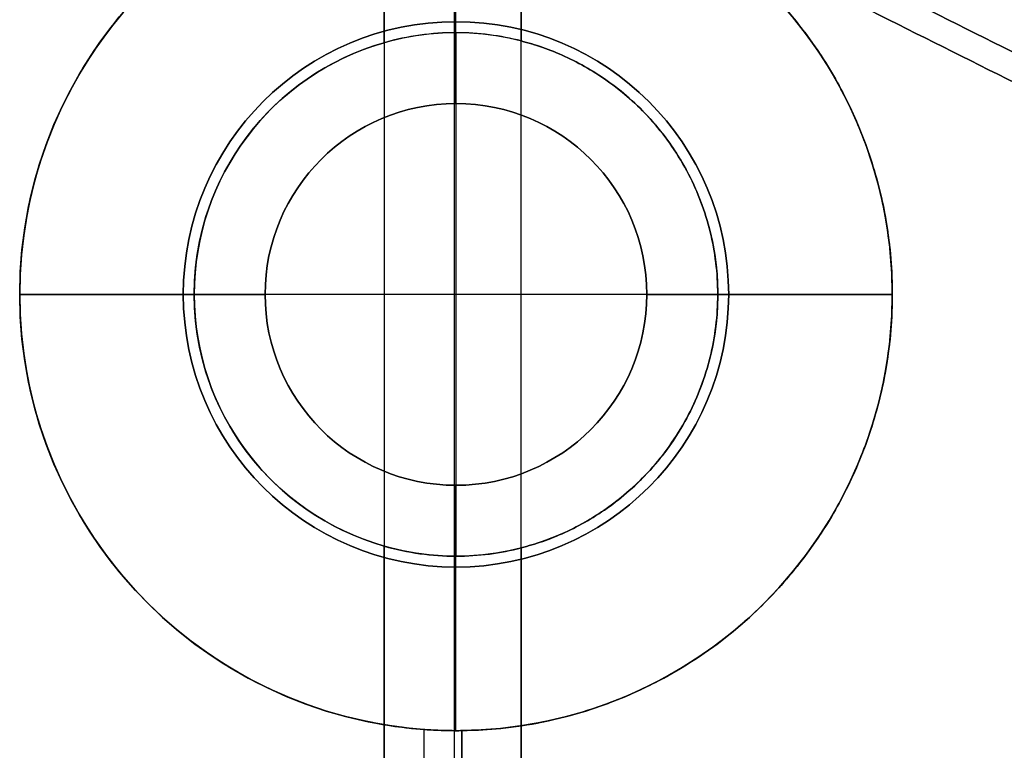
# Model space of a CAD drawing. Header units: millimetres. Extents: x -1645 to 131, y -134 to 129.
# Tile 31 of 256: x -371.16 to -362.13, y 4.53 to 11.23. Entities that reach past the tile are written whole.
import ezdxf

# ---------------------------------------------------------------- set-up
doc = ezdxf.new("R2010")
doc.units = ezdxf.units.MM
doc.layers.add('IGES level 36', color=7, linetype='Continuous', true_color=0xcbd2ee)
doc.layers.add('IGES level 37', color=7, linetype='Continuous', true_color=0xcbd2ee)

msp = doc.modelspace()

# ---------------------------------------------------------------- linework, layer by layer
at = {"layer": 'IGES level 36', "extrusion": (0, 0, -1)}
for centre, radius, start, end in [((367.1576, 8.7121, -12.033), 4, 270, 90), ((367.1576, 8.7121, -1.333), 4, 279.48141, 80.51859), ((367.1576, 8.7121, -12.033), 4, 90, 270), ((367.1576, 8.7121, -12.033), 2.5, 270, 90), ((367.1576, 8.7121, -12.033), 2.5, 270, 90), ((367.1576, 8.7121, -12.033), 2.5, 90, 270), ((367.1576, 8.7121, -12.033), 2.5, 90, 270), ((367.1576, 8.7121, -2.533), 2.4, 270, 90), ((367.1576, 8.7121, -5.033), 2.4, 270, 90), ((367.1576, 8.7121, -5.033), 2.4, 270, 90), ((367.1576, 8.7121, -5.033), 2.4, 90, 270), ((367.1576, 8.7121, -2.5548), 2.4, 90, 270), ((367.1576, 8.7121, -5.033), 2.4, 90, 270), ((367.1576, 8.7121, -0.033), 2.4, 285.93496, 74.06504), ((367.1576, 8.7121, -10.433), 1.75, 270, 90), ((367.1576, 8.7121, -10.433), 1.75, 270, 90), ((367.1576, 8.7121, -10.433), 1.75, 90, 270), ((367.1576, 8.7121, -10.433), 1.75, 90, 270)]:
    msp.add_arc(centre, radius, start, end, dxfattribs=at)
at = {"layer": 'IGES level 36'}
for centre, radius, start, end in [((-367.1576, 8.7121, 6.683), 4, 90, 270), ((-367.1576, 8.7121, 12.033), 4, 90, 270), ((-367.1576, 8.7121, 1.333), 4, 99.48141, 260.51859), ((-367.1576, 8.7121, 6.7177), 4, 270, 90), ((-367.1576, 8.7121, 12.033), 4, 270, 90), ((-367.1576, 8.7121, 10.433), 2.5, 90, 270), ((-367.1576, 8.7121, 10.433), 2.5, 90, 270), ((-367.1576, 8.7121, 11.233), 2.5, 90, 270), ((-367.1576, 8.7121, 10.433), 2.5, 270, 90), ((-367.1576, 8.7121, 11.233), 2.5, 270, 90), ((-367.1576, 8.7121, 10.433), 2.5, 270, 90), ((-367.1576, 8.7121, 0.033), 2.4, 105.93496, 254.06504), ((-367.1576, 8.7121, 5.033), 1.75, 90, 270), ((-367.1576, 8.7121, 7.733), 1.75, 90, 270), ((-367.1576, 8.7121, 5.033), 1.75, 90, 270), ((-367.1576, 8.7121, 5.033), 1.75, 270, 90), ((-367.1576, 8.7121, 7.733), 1.75, 270, 90), ((-367.1576, 8.7121, 5.033), 1.75, 270, 90)]:
    msp.add_arc(centre, radius, start, end, dxfattribs=at)
for points, degree in [([(-355.816, 10.5413, 12.033), (-366.7353, 16.0009, 12.033)], 1), ([(-355.816, 10.5413, 12.033), (-366.7353, 16.0009, 12.033)], 1), ([(-356.9078, 11.0872, 7.4486), (-366.7353, 16.0009, 7.4486)], 1), ([(-366.7223, 15.9944, 2.9188), (-355.816, 10.5413, 7.9525)], 1), ([(-366.7223, 15.9944, 2.9188), (-355.816, 10.5413, 7.9525)], 1), ([(-367.3167, 14.8382, 12.033), (-356.3974, 9.3785, 12.033)], 1), ([(-356.3974, 9.3785, 12.033), (-367.3167, 14.8382, 12.033)], 1), ([(-357.4892, 9.9244, 7.4486), (-367.3167, 14.8382, 7.4486)], 1), ([(-367.3036, 14.8316, 2.9188), (-356.3974, 9.3785, 7.9525)], 1), ([(-367.3036, 14.8316, 2.9188), (-356.3974, 9.3785, 7.9525)], 1), ([(-355.4832, 9.4111, 6.0072), (-366.418, 14.8785, 0.9603)], 1), ([(-356.2088, 8.7381, 6.8501), (-367.1436, 14.2055, 1.8033)], 1), ([(-367.173, 13.6183, 0.1028), (-367.173, 11.112, 0.1028)], 1), ([(-367.8165, 11.0199, 0.033), (-367.8165, 13.2121, 0.033)], 1), ([(-367.8165, 11.0199, 0.033), (-367.8165, 13.2121, 0.033)], 1), ([(-356.4452, 7.858, 6.4089), (-367.1041, 13.1874, 1.4894)], 1), ([(-356.4452, 7.858, 6.4089), (-367.1041, 13.1874, 1.4894)], 1), ([(-366.5594, 13.1874, 0.3091), (-366.5594, 11.0363, 0.3091)], 1), ([(-355.9005, 7.858, 5.2286), (-366.5594, 13.1874, 0.3091)], 1), ([(-366.5594, 13.1874, 0.3091), (-366.5594, 11.0363, 0.3091)], 1), ([(-355.9005, 7.858, 5.2286), (-366.5594, 13.1874, 0.3091)], 1), ([(-367.1576, 11.2121, 12.033), (-367.1576, 12.7121, 12.033)], 1), ([(-367.1576, 11.2121, 10.433), (-367.1576, 11.2121, 12.033)], 1), ([(-367.1576, 10.4621, 10.433), (-367.1576, 11.2121, 10.433)], 1), ([(-367.1576, 11.2121, 12.033), (-367.1576, 11.2121, 10.433)], 1), ([(-367.1576, 11.1121, 0.1062), (-367.3785, 11.1121, 0.0565), (-367.5987, 11.0821, 0.033), (-367.8165, 11.0199, 0.033)], 3), ([(-367.1576, 11.1121, 0.1062), (-367.3785, 11.1121, 0.0565), (-367.5987, 11.0821, 0.033), (-367.8165, 11.0199, 0.033)], 3), ([(-367.1576, 11.1121, 0.1062), (-367.1576, 11.1121, 5.033)], 1), ([(-366.5594, 11.0363, 0.3091), (-366.7491, 11.0852, 0.2215), (-366.9481, 11.1121, 0.1534), (-367.1576, 11.1121, 0.1062)], 3), ([(-366.5594, 11.0363, 0.3091), (-366.7491, 11.0852, 0.2215), (-366.9481, 11.1121, 0.1534), (-367.1576, 11.1121, 0.1062)], 3), ([(-367.1576, 11.1121, 5.033), (-367.1576, 10.4621, 5.033)], 1), ([(-367.1576, 11.1121, 5.033), (-367.1576, 11.1121, 0.1062)], 1), ([(-368.289, 10.8287, 5.033), (-368.289, 10.8287, 0.033)], 1), ([(-366.0263, 10.8287, 5.033), (-366.0263, 10.8287, 0.5551)], 1), ([(-367.1576, 10.4621, 5.033), (-367.1576, 10.4621, 10.433)], 1), ([(-367.1576, 10.4621, 10.433), (-367.1576, 10.4621, 5.033)], 1), ([(-369.0902, 10.2981, 10.433), (-369.0902, 10.2981, 12.033)], 1), ([(-365.2251, 10.2981, 10.433), (-365.2251, 10.2981, 12.033)], 1), ([(-368.5104, 9.8223, 5.033), (-368.5104, 9.8223, 10.433)], 1), ([(-365.8049, 9.8223, 5.033), (-365.8049, 9.8223, 10.433)], 1), ([(-369.5115, 9.1803, 5.033), (-369.5115, 9.1803, 0.033)], 1), ([(-364.8038, 9.1803, 5.033), (-364.8038, 9.1803, 1.1194)], 1), ([(-369.6576, 8.7121, 12.033), (-371.1576, 8.7121, 12.033)], 1), ([(-368.9076, 8.7121, 10.433), (-369.6576, 8.7121, 10.433)], 1), ([(-368.9076, 8.7121, 5.033), (-369.5576, 8.7121, 5.033)], 1), ([(-364.6576, 8.7121, 10.433), (-365.4076, 8.7121, 10.433)], 1), ([(-364.7576, 8.7121, 5.033), (-365.4076, 8.7121, 5.033)], 1), ([(-363.1576, 8.7121, 12.033), (-364.6576, 8.7121, 12.033)], 1), ([(-368.874, 8.3707, 5.033), (-368.874, 8.3707, 10.433)], 1), ([(-365.4413, 8.3707, 5.033), (-365.4413, 8.3707, 10.433)], 1), ([(-369.6096, 8.2244, 10.433), (-369.6096, 8.2244, 12.033)], 1), ([(-364.7057, 8.2244, 10.433), (-364.7057, 8.2244, 12.033)], 1), ([(-371.0808, 7.9317, 1.333), (-371.0808, 7.9317, 12.033)], 1), ([(-363.2345, 7.9317, 3.2753), (-363.2345, 7.9317, 12.033)], 1), ([(-369.0129, 7.1895, 5.033), (-369.0129, 7.1895, 0.033)], 1), ([(-367.9826, 7.1687, 5.033), (-367.9826, 7.1687, 10.433)], 1), ([(-366.3327, 7.1687, 5.033), (-366.3327, 7.1687, 10.433)], 1), ([(-365.3024, 7.1895, 5.033), (-365.3024, 7.1895, 0.8892)], 1), ([(-367.1576, 6.9621, 10.433), (-367.1576, 6.9621, 5.033)], 1), ([(-367.1576, 6.9621, 5.033), (-367.1576, 6.9621, 10.433)], 1), ([(-367.1576, 6.2121, 10.433), (-367.1576, 6.9621, 10.433)], 1), ([(-367.1576, 6.9621, 5.033), (-367.1576, 6.3121, 5.033)], 1), ([(-368.3361, 6.5073, 10.433), (-368.3361, 6.5073, 12.033)], 1), ([(-365.9791, 6.5073, 10.433), (-365.9791, 6.5073, 12.033)], 1), ([(-367.8165, 6.4043, 0.033), (-367.5989, 6.3422, 0.033), (-367.378, 6.3121, 0.0566), (-367.1576, 6.3121, 0.1062)], 3), ([(-367.8165, -16.7879, 0.033), (-367.8165, 6.4043, 0.033)], 1), ([(-367.8165, -16.7879, 0.033), (-367.8165, 6.4043, 0.033)], 1), ([(-367.8165, 6.4043, 0.033), (-367.5989, 6.3422, 0.033), (-367.378, 6.3121, 0.0566), (-367.1576, 6.3121, 0.1062)], 3), ([(-367.1576, 6.3121, 0.1062), (-366.9483, 6.3121, 0.1534), (-366.7493, 6.339, 0.2215), (-366.5594, 6.3878, 0.3091)], 3), ([(-367.1576, 6.3121, 0.1062), (-366.9483, 6.3121, 0.1534), (-366.7493, 6.339, 0.2215), (-366.5594, 6.3878, 0.3091)], 3), ([(-366.5594, 6.3878, 0.3091), (-366.5594, -16.7633, 0.3091)], 1), ([(-366.5594, 6.3878, 0.3091), (-366.5594, -16.7633, 0.3091)], 1), ([(-367.173, 6.3121, 0.1028), (-367.173, -17.1941, 0.1028)], 1), ([(-367.1576, 6.3121, 5.033), (-367.1576, 6.3121, 0.1062)], 1), ([(-367.1576, 6.3121, 0.1062), (-367.1576, 6.3121, 5.033)], 1), ([(-367.1576, 6.2121, 12.033), (-367.1576, 6.2121, 10.433)], 1), ([(-367.1576, 4.7121, 12.033), (-367.1576, 6.2121, 12.033)], 1), ([(-367.1576, 6.2121, 10.433), (-367.1576, 6.2121, 12.033)], 1), ([(-369.0432, 5.1844, 1.333), (-369.0432, 5.1844, 12.033)], 1), ([(-365.272, 5.1844, 2.335), (-365.272, 5.1844, 12.033)], 1), ([(-367.8165, -16.7879, 1.333), (-367.8165, 4.7667, 1.333)], 1), ([(-367.8165, -16.7879, 1.333), (-367.8165, 4.7667, 1.333)], 1), ([(-367.4519, 4.7229, 1.3726), (-367.4519, -17.0989, 1.3726)], 1), ([(-367.1576, 4.7121, 1.4659), (-367.1397, 4.7121, 1.4734), (-367.1218, 4.7122, 1.4813), (-367.1041, 4.7124, 1.4894)], 3), ([(-367.1576, 4.7121, 1.4659), (-367.1397, 4.7121, 1.4734), (-367.1218, 4.7122, 1.4813), (-367.1041, 4.7124, 1.4894)], 3), ([(-367.1576, 4.7121, 1.4659), (-367.1576, 4.7121, 12.033)], 1), ([(-367.1576, 4.7121, 12.033), (-367.1576, 4.7121, 1.4659)], 1), ([(-367.1041, 4.7124, 1.4894), (-367.1041, -16.7633, 1.4894)], 1), ([(-367.1041, 4.7124, 1.4894), (-367.1041, -16.7633, 1.4894)], 1)]:
    msp.add_open_spline(points, degree=degree, dxfattribs=at)
for points, weights in [([(-367.1041, 12.7117, 1.4894), (-359.3139, 12.6075, 5.0849), (-359.3139, 4.8166, 5.0849), (-367.1041, 4.7124, 1.4894)], [1, 0.342248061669, 0.342248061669, 1]), ([(-367.1041, 4.7124, 1.4894), (-359.3139, 4.8166, 5.0849), (-359.3139, 12.6075, 5.0849), (-367.1041, 12.7117, 1.4894)], [1, 0.342248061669, 0.342248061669, 1]), ([(-366.5594, 6.3878, 0.3091), (-363.5553, 7.1611, 1.6956), (-363.5553, 10.2631, 1.6956), (-366.5594, 11.0363, 0.3091)], [1, 0.499517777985, 0.499517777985, 1]), ([(-366.5594, 11.0363, 0.3091), (-363.5553, 10.2631, 1.6956), (-363.5553, 7.1611, 1.6956), (-366.5594, 6.3878, 0.3091)], [1, 0.499517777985, 0.499517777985, 1])]:
    msp.add_rational_spline(points, weights, degree=3, dxfattribs=at)
for knots in [[0, 0, 0, 0, 0.0005319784, 0.0005319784, 0.0005319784, 0.0006752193, 0.0006752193, 0.0006752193, 0.0006752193], [3.0003814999, 3.0003814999, 3.0003814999, 3.0003814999, 3.0009134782, 3.0009134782, 3.0009134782, 3.0010567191, 3.0010567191, 3.0010567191, 3.0010567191]]:
    msp.add_open_spline([(-367.8165, 4.7667, 1.333), (-367.6416, 4.7375, 1.333), (-367.4622, 4.7201, 1.3609), (-367.2936, 4.7144, 1.4154), (-367.2476, 4.7128, 1.4303), (-367.2022, 4.7121, 1.4471), (-367.1576, 4.7121, 1.4659)], degree=3, knots=knots, dxfattribs=at)
at = {"layer": 'IGES level 37'}
for centre, radius, start, end in [((-367.1576, 8.7121, 12.033), 4, 90, 270), ((-367.1576, 8.7121, 22.733), 4, 99.48141, 260.51859), ((-367.1576, 8.7121, 12.033), 4, 270, 90), ((-367.1576, 8.7121, 12.033), 2.5, 90, 270), ((-367.1576, 8.7121, 12.033), 2.5, 90, 270), ((-367.1576, 8.7121, 12.033), 2.5, 270, 90), ((-367.1576, 8.7121, 12.033), 2.5, 270, 90), ((-367.1576, 8.7121, 13.633), 1.75, 90, 270), ((-367.1576, 8.7121, 13.633), 1.75, 90, 270), ((-367.1576, 8.7121, 19.033), 1.75, 90, 270), ((-367.1576, 8.7121, 13.633), 1.75, 270, 90), ((-367.1576, 8.7121, 13.633), 1.75, 270, 90), ((-367.1576, 8.7121, 19.033), 1.75, 270, 90)]:
    msp.add_arc(centre, radius, start, end, dxfattribs=at)
at = {"layer": 'IGES level 37', "extrusion": (0, 0, -1)}
for centre, radius, start, end in [((367.1576, 8.7121, -17.383), 4, 270, 90), ((367.1576, 8.7121, -12.033), 4, 270, 90), ((367.1576, 8.7121, -22.733), 4, 279.48141, 80.51859), ((367.1576, 8.7121, -17.3482), 4, 90, 270), ((367.1576, 8.7121, -12.033), 4, 90, 270), ((367.1576, 8.7121, -13.633), 2.5, 270, 90), ((367.1576, 8.7121, -12.833), 2.5, 270, 90), ((367.1576, 8.7121, -13.633), 2.5, 270, 90), ((367.1576, 8.7121, -13.633), 2.5, 90, 270), ((367.1576, 8.7121, -13.633), 2.5, 90, 270), ((367.1576, 8.7121, -12.833), 2.5, 90, 270), ((367.1576, 8.7121, -19.033), 1.75, 270, 90), ((367.1576, 8.7121, -16.333), 1.75, 270, 90), ((367.1576, 8.7121, -19.033), 1.75, 90, 270), ((367.1576, 8.7121, -16.333), 1.75, 90, 270)]:
    msp.add_arc(centre, radius, start, end, dxfattribs=at)
at = {"layer": 'IGES level 37'}
for points, degree in [([(-366.7353, 16.0009, 12.033), (-355.816, 10.5413, 12.033)], 1), ([(-366.7353, 16.0009, 12.033), (-355.816, 10.5413, 12.033)], 1), ([(-356.9078, 11.0872, 16.6174), (-366.7353, 16.0009, 16.6174)], 1), ([(-355.816, 10.5413, 16.1135), (-366.7223, 15.9944, 21.1471)], 1), ([(-355.816, 10.5413, 16.1135), (-366.7223, 15.9944, 21.1471)], 1), ([(-356.3974, 9.3785, 12.033), (-367.3167, 14.8382, 12.033)], 1), ([(-367.3167, 14.8382, 12.033), (-356.3974, 9.3785, 12.033)], 1), ([(-357.4892, 9.9244, 16.6174), (-367.3167, 14.8382, 16.6174)], 1), ([(-356.3974, 9.3785, 16.1135), (-367.3036, 14.8316, 21.1471)], 1), ([(-356.3974, 9.3785, 16.1135), (-367.3036, 14.8316, 21.1471)], 1), ([(-355.4832, 9.4111, 18.0588), (-366.418, 14.8785, 23.1056)], 1), ([(-356.2088, 8.7381, 17.2158), (-367.1436, 14.2055, 22.2627)], 1), ([(-367.173, 13.6183, 23.9631), (-367.173, -17.1941, 23.9631)], 1), ([(-367.8165, 13.2121, 24.033), (-367.8165, -16.7879, 24.033)], 1), ([(-367.8165, 13.2121, 24.033), (-367.8165, -16.7879, 24.033)], 1), ([(-367.1041, 13.1874, 22.5765), (-356.4452, 7.858, 17.657)], 1), ([(-367.1041, 13.1874, 22.5765), (-356.4452, 7.858, 17.657)], 1), ([(-366.5594, 13.1874, 23.7569), (-355.9005, 7.858, 18.8374)], 1), ([(-366.5594, -16.7633, 23.7569), (-366.5594, 13.1874, 23.7569)], 1), ([(-366.5594, -16.7633, 23.7569), (-366.5594, 13.1874, 23.7569)], 1), ([(-366.5594, 13.1874, 23.7569), (-355.9005, 7.858, 18.8374)], 1), ([(-367.1576, 11.2121, 12.033), (-367.1576, 12.7121, 12.033)], 1), ([(-367.1576, 11.2121, 13.633), (-367.1576, 11.2121, 12.033)], 1), ([(-367.1576, 10.4621, 13.633), (-367.1576, 11.2121, 13.633)], 1), ([(-367.1576, 11.2121, 12.033), (-367.1576, 11.2121, 13.633)], 1), ([(-367.1576, 10.4621, 19.033), (-367.1576, 10.4621, 13.633)], 1), ([(-367.1576, 10.4621, 13.633), (-367.1576, 10.4621, 19.033)], 1), ([(-367.1576, 10.4621, 19.033), (-367.1576, 6.9621, 19.033)], 1), ([(-369.0902, 10.2981, 13.633), (-369.0902, 10.2981, 12.033)], 1), ([(-365.2251, 10.2981, 13.633), (-365.2251, 10.2981, 12.033)], 1), ([(-368.5104, 9.8223, 19.033), (-368.5104, 9.8223, 13.633)], 1), ([(-365.8049, 9.8223, 19.033), (-365.8049, 9.8223, 13.633)], 1), ([(-371.1576, 8.7121, 12.033), (-369.6576, 8.7121, 12.033)], 1), ([(-369.6576, 8.7121, 13.633), (-368.9076, 8.7121, 13.633)], 1), ([(-365.4076, 8.7121, 19.033), (-368.9076, 8.7121, 19.033)], 1), ([(-365.4076, 8.7121, 13.633), (-364.6576, 8.7121, 13.633)], 1), ([(-364.6576, 8.7121, 12.033), (-363.1576, 8.7121, 12.033)], 1), ([(-368.874, 8.3707, 19.033), (-368.874, 8.3707, 13.633)], 1), ([(-365.4413, 8.3707, 19.033), (-365.4413, 8.3707, 13.633)], 1), ([(-369.6096, 8.2244, 13.633), (-369.6096, 8.2244, 12.033)], 1), ([(-364.7057, 8.2244, 13.633), (-364.7057, 8.2244, 12.033)], 1), ([(-371.0808, 7.9317, 22.733), (-371.0808, 7.9317, 12.033)], 1), ([(-363.2345, 7.9317, 20.7906), (-363.2345, 7.9317, 12.033)], 1), ([(-367.9826, 7.1687, 19.033), (-367.9826, 7.1687, 13.633)], 1), ([(-366.3327, 7.1687, 19.033), (-366.3327, 7.1687, 13.633)], 1), ([(-367.1576, 6.9621, 13.633), (-367.1576, 6.9621, 19.033)], 1), ([(-367.1576, 6.9621, 19.033), (-367.1576, 6.9621, 13.633)], 1), ([(-367.1576, 6.2121, 13.633), (-367.1576, 6.9621, 13.633)], 1), ([(-368.3361, 6.5073, 13.633), (-368.3361, 6.5073, 12.033)], 1), ([(-365.9791, 6.5073, 13.633), (-365.9791, 6.5073, 12.033)], 1), ([(-367.1576, 6.2121, 12.033), (-367.1576, 6.2121, 13.633)], 1), ([(-367.1576, 4.7121, 12.033), (-367.1576, 6.2121, 12.033)], 1), ([(-367.1576, 6.2121, 13.633), (-367.1576, 6.2121, 12.033)], 1), ([(-369.0432, 5.1844, 22.733), (-369.0432, 5.1844, 12.033)], 1), ([(-365.272, 5.1844, 21.7309), (-365.272, 5.1844, 12.033)], 1), ([(-367.8165, 4.7667, 22.733), (-367.8165, -16.7879, 22.733)], 1), ([(-367.8165, 4.7667, 22.733), (-367.8165, -16.7879, 22.733)], 1), ([(-367.4519, 4.7229, 22.6934), (-367.4519, -17.0989, 22.6934)], 1), ([(-367.1041, 4.7124, 22.5765), (-367.1218, 4.7122, 22.5847), (-367.1397, 4.7121, 22.5925), (-367.1576, 4.7121, 22.6001)], 3), ([(-367.1041, 4.7124, 22.5765), (-367.1218, 4.7122, 22.5847), (-367.1397, 4.7121, 22.5925), (-367.1576, 4.7121, 22.6001)], 3), ([(-367.1576, 4.7121, 22.6001), (-367.1576, 4.7121, 12.033)], 1), ([(-367.1576, 4.7121, 12.033), (-367.1576, 4.7121, 22.6001)], 1), ([(-367.1041, -16.7633, 22.5765), (-367.1041, 4.7124, 22.5765)], 1), ([(-367.1041, -16.7633, 22.5765), (-367.1041, 4.7124, 22.5765)], 1)]:
    msp.add_open_spline(points, degree=degree, dxfattribs=at)
for points in [[(-367.1041, 12.7117, 22.5765), (-359.3139, 12.6075, 18.981), (-359.3139, 4.8166, 18.981), (-367.1041, 4.7124, 22.5765)], [(-367.1041, 4.7124, 22.5765), (-359.3139, 4.8166, 18.981), (-359.3139, 12.6075, 18.981), (-367.1041, 12.7117, 22.5765)]]:
    msp.add_rational_spline(points, [1, 0.342248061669, 0.342248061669, 1], degree=3, dxfattribs=at)
for knots in [[0.000058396, 0.000058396, 0.000058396, 0.000058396, 0.0002034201, 0.0002034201, 0.0002034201, 0.0007420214, 0.0007420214, 0.0007420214, 0.0007420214], [1, 1, 1, 1, 1.0001450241, 1.0001450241, 1.0001450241, 1.0006836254, 1.0006836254, 1.0006836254, 1.0006836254]]:
    msp.add_open_spline([(-367.1576, 4.7121, 22.6001), (-367.2022, 4.7121, 22.6188), (-367.2476, 4.7128, 22.6357), (-367.2936, 4.7144, 22.6506), (-367.4622, 4.7201, 22.7051), (-367.6416, 4.7375, 22.733), (-367.8165, 4.7667, 22.733)], degree=3, knots=knots, dxfattribs=at)

doc.saveas('drawing.dxf')
